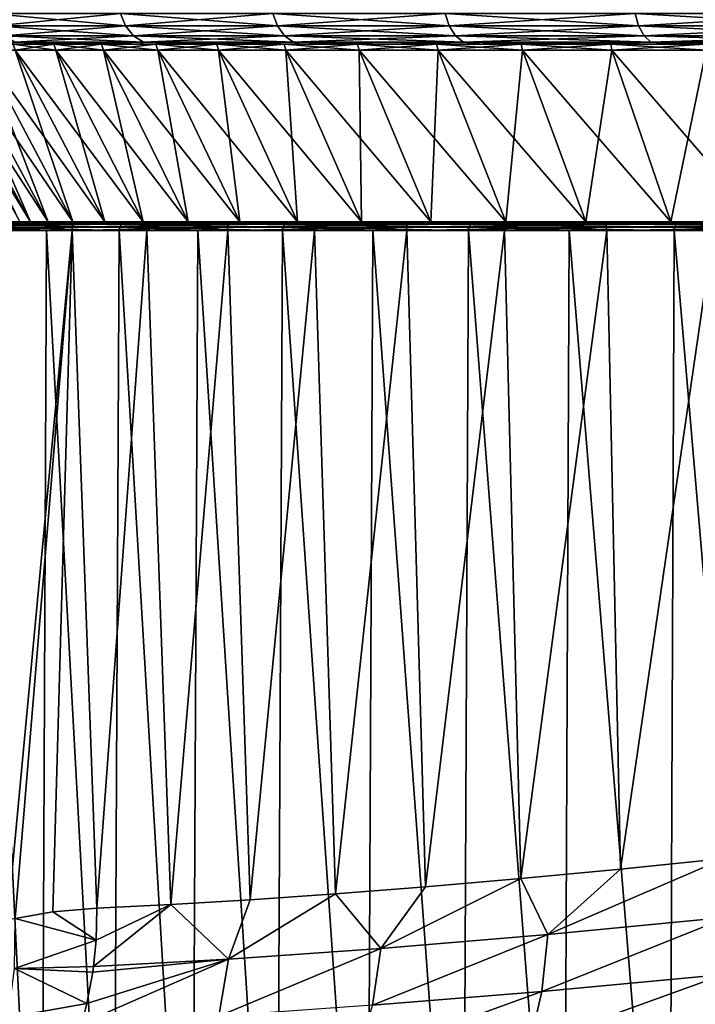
# Model space of a CAD drawing. Header units: metres. Extents: x -136 to 36, y -213 to -20.
# Tile 43 of 104: x -19.57 to -11.95, y -66.33 to -55.22. Entities that reach past the tile are written whole.
import ezdxf

# ---------------------------------------------------------------- set-up
doc = ezdxf.new("R2010")
doc.units = ezdxf.units.M
doc.layers.add('solid_11_382_033_XXX', color=7, linetype='CONTINUOUS')

msp = doc.modelspace()

# ---------------------------------------------------------------- linework, layer by layer
at = {"layer": 'solid_11_382_033_XXX'}
for points in [[(-19.897516, -55.15406, -11.487837), (-18.429321, -55.15406, -13.720121), (-19.836046, -55.29364, -11.452347)], [(-19.897516, -55.15406, 11.487837), (-19.836046, -55.29364, 11.452347), (-18.372385, -55.29364, 13.677734)], [(-18.429321, -55.15406, 13.720121), (-19.897516, -55.15406, 11.487837), (-18.372385, -55.29364, 13.677734)], [(-18.429321, -55.15406, -13.720121), (-18.372385, -55.29364, -13.677734), (-19.836046, -55.29364, -11.452347)], [(-18.429321, -55.15406, -13.720121), (-16.711899, -55.15406, -15.766864), (-18.372385, -55.29364, -13.677734)], [(-18.429321, -55.15406, 13.720121), (-18.372385, -55.29364, 13.677734), (-16.660271, -55.29364, 15.718154)], [(-16.711899, -55.15406, 15.766864), (-18.429321, -55.15406, 13.720121), (-16.660271, -55.29364, 15.718154)], [(-16.711899, -55.15406, -15.766864), (-16.660271, -55.29364, -15.718154), (-18.372385, -55.29364, -13.677734)], [(-16.711899, -55.15406, -15.766864), (-14.768478, -55.15406, -17.600388), (-16.660271, -55.29364, -15.718154)], [(-16.711899, -55.15406, 15.766864), (-16.660271, -55.29364, 15.718154), (-14.722853, -55.29364, 17.546013)], [(-14.768478, -55.15406, 17.600388), (-16.711899, -55.15406, 15.766864), (-14.722853, -55.29364, 17.546013)], [(-14.768478, -55.15406, -17.600388), (-14.722853, -55.29364, -17.546013), (-16.660271, -55.29364, -15.718154)], [(-14.768478, -55.15406, -17.600388), (-12.625339, -55.15406, -19.195896), (-14.722853, -55.29364, -17.546013)], [(-14.768478, -55.15406, 17.600388), (-14.722853, -55.29364, 17.546013), (-12.586334, -55.29364, 19.136591)], [(-12.625339, -55.15406, 19.195896), (-14.768478, -55.15406, 17.600388), (-12.586334, -55.29364, 19.136591)], [(-12.625339, -55.15406, -19.195896), (-12.586334, -55.29364, -19.136591), (-14.722853, -55.29364, -17.546013)], [(-12.625339, -55.15406, -19.195896), (-10.311463, -55.15406, -20.531813), (-12.586334, -55.29364, -19.136591)], [(-12.625339, -55.15406, 19.195896), (-12.586334, -55.29364, 19.136591), (-10.279608, -55.29364, 20.468382)], [(-10.311463, -55.15406, 20.531813), (-12.625339, -55.15406, 19.195896), (-10.279608, -55.29364, 20.468382)], [(-10.311463, -55.15406, -20.531813), (-10.279608, -55.29364, -20.468382), (-12.586334, -55.29364, -19.136591)], [(-19.836046, -55.29364, -11.452347), (-18.372385, -55.29364, -13.677734), (-19.7402, -55.404415, -11.39701)], [(-19.836046, -55.29364, 11.452347), (-19.7402, -55.404415, 11.39701), (-18.283611, -55.404415, 13.611645)], [(-18.372385, -55.29364, 13.677734), (-19.836046, -55.29364, 11.452347), (-18.283611, -55.404415, 13.611645)], [(-18.372385, -55.29364, -13.677734), (-18.283611, -55.404415, -13.611645), (-19.7402, -55.404415, -11.39701)], [(-18.372385, -55.29364, -13.677734), (-16.660271, -55.29364, -15.718154), (-18.283611, -55.404415, -13.611645)], [(-18.372385, -55.29364, 13.677734), (-18.283611, -55.404415, 13.611645), (-16.579769, -55.404415, 15.642205)], [(-16.660271, -55.29364, 15.718154), (-18.372385, -55.29364, 13.677734), (-16.579769, -55.404415, 15.642205)], [(-16.660271, -55.29364, -15.718154), (-16.579769, -55.404415, -15.642205), (-18.283611, -55.404415, -13.611645)], [(-16.660271, -55.29364, -15.718154), (-14.722853, -55.29364, -17.546013), (-16.579769, -55.404415, -15.642205)], [(-16.660271, -55.29364, 15.718154), (-16.579769, -55.404415, 15.642205), (-14.651713, -55.404415, 17.461231)], [(-14.722853, -55.29364, 17.546013), (-16.660271, -55.29364, 15.718154), (-14.651713, -55.404415, 17.461231)], [(-14.722853, -55.29364, -17.546013), (-14.651713, -55.404415, -17.461231), (-16.579769, -55.404415, -15.642205)], [(-14.722853, -55.29364, -17.546013), (-12.586334, -55.29364, -19.136591), (-14.651713, -55.404415, -17.461231)], [(-14.722853, -55.29364, 17.546013), (-14.651713, -55.404415, 17.461231), (-12.525518, -55.404415, 19.044127)], [(-12.586334, -55.29364, 19.136591), (-14.722853, -55.29364, 17.546013), (-12.525518, -55.404415, 19.044127)], [(-12.586334, -55.29364, -19.136591), (-12.525518, -55.404415, -19.044127), (-14.651713, -55.404415, -17.461231)], [(-12.586334, -55.29364, -19.136591), (-10.279608, -55.29364, -20.468382), (-12.525518, -55.404415, -19.044127)], [(-12.586334, -55.29364, 19.136591), (-12.525518, -55.404415, 19.044127), (-10.229938, -55.404415, 20.36948)], [(-10.279608, -55.29364, 20.468382), (-12.586334, -55.29364, 19.136591), (-10.229938, -55.404415, 20.36948)], [(-10.279608, -55.29364, -20.468382), (-10.229938, -55.404415, -20.36948), (-12.525518, -55.404415, -19.044127)], [(-19.7402, -55.404415, -11.39701), (-18.283611, -55.404415, -13.611645), (-19.619379, -55.475529, -11.327254)], [(-19.7402, -55.404415, 11.39701), (-19.619379, -55.475529, 11.327254), (-18.171707, -55.475529, 13.528335)], [(-18.283611, -55.404415, 13.611645), (-19.7402, -55.404415, 11.39701), (-18.171707, -55.475529, 13.528335)], [(-18.283611, -55.404415, -13.611645), (-18.171707, -55.475529, -13.528335), (-19.619379, -55.475529, -11.327254)], [(-18.283611, -55.404415, -13.611645), (-16.579769, -55.404415, -15.642205), (-18.171707, -55.475529, -13.528335)], [(-18.283611, -55.404415, 13.611645), (-18.171707, -55.475529, 13.528335), (-16.478292, -55.475529, 15.546467)], [(-16.579769, -55.404415, 15.642205), (-18.283611, -55.404415, 13.611645), (-16.478292, -55.475529, 15.546467)], [(-16.579769, -55.404415, -15.642205), (-16.478292, -55.475529, -15.546467), (-18.171707, -55.475529, -13.528335)], [(-16.579769, -55.404415, -15.642205), (-14.651713, -55.404415, -17.461231), (-16.478292, -55.475529, -15.546467)], [(-16.579769, -55.404415, 15.642205), (-16.478292, -55.475529, 15.546467), (-14.562037, -55.475529, 17.354361)], [(-14.651713, -55.404415, 17.461231), (-16.579769, -55.404415, 15.642205), (-14.562037, -55.475529, 17.354361)], [(-14.651713, -55.404415, -17.461231), (-14.562037, -55.475529, -17.354361), (-16.478292, -55.475529, -15.546467)], [(-14.651713, -55.404415, -17.461231), (-12.525518, -55.404415, -19.044127), (-14.562037, -55.475529, -17.354361)], [(-14.651713, -55.404415, 17.461231), (-14.562037, -55.475529, 17.354361), (-12.448855, -55.475529, 18.927567)], [(-12.525518, -55.404415, 19.044127), (-14.651713, -55.404415, 17.461231), (-12.448855, -55.475529, 18.927567)], [(-12.525518, -55.404415, -19.044127), (-12.448855, -55.475529, -18.927567), (-14.562037, -55.475529, -17.354361)], [(-12.525518, -55.404415, -19.044127), (-10.229938, -55.404415, -20.36948), (-12.448855, -55.475529, -18.927567)], [(-12.525518, -55.404415, 19.044127), (-12.448855, -55.475529, 18.927567), (-10.167325, -55.475529, 20.244808)], [(-10.229938, -55.404415, 20.36948), (-12.525518, -55.404415, 19.044127), (-10.167325, -55.475529, 20.244808)], [(-10.229938, -55.404415, -20.36948), (-10.167325, -55.475529, -20.244808), (-12.448855, -55.475529, -18.927567)], [(-19.619379, -55.475529, -11.327254), (-18.99737, -55.5, -12.056116), (-19.716894, -55.5, -10.83947)], [(-19.619379, -55.475529, 11.327254), (-19.716894, -55.5, 10.83947), (-18.99737, -55.5, 12.056116)], [(-19.638691, -55.5, -6.520495), (-19.716894, -55.5, -10.83947), (-18.99737, -55.5, -12.056116)], [(-19.180573, -55.5, 7.76535), (-18.99737, -55.5, 12.056116), (-19.716894, -55.5, 10.83947)], [(-19.638691, -55.5, 6.520491), (-19.180573, -55.5, 7.76535), (-19.716894, -55.5, 10.83947)], [(-19.180571, -55.5, -7.765355), (-19.638691, -55.5, -6.520495), (-18.99737, -55.5, -12.056116)], [(-19.159002, -55.566582, 7.756618), (-19.180573, -55.5, 7.76535), (-19.638691, -55.5, 6.520491)], [(-19.159002, -55.566582, 7.756618), (-19.638691, -55.5, 6.520491), (-19.616606, -55.566582, 6.51316)], [(-19.616606, -55.566582, -6.513164), (-19.638691, -55.5, -6.520495), (-19.180571, -55.5, -7.765355)], [(-19.619379, -55.475529, -11.327254), (-18.171707, -55.475529, -13.528335), (-18.99737, -55.5, -12.056116)], [(-19.619379, -55.475529, 11.327254), (-18.99737, -55.5, 12.056116), (-18.202873, -55.5, 13.225182)], [(-18.171707, -55.475529, 13.528335), (-19.619379, -55.475529, 11.327254), (-18.202873, -55.5, 13.225182)], [(-19.616606, -55.566582, -6.513164), (-19.180571, -55.5, -7.765355), (-19.159002, -55.566582, -7.756622)], [(-19.180573, -55.5, 7.76535), (-18.643635, -55.5, 8.978298), (-18.99737, -55.5, 12.056116)], [(-18.622669, -55.566582, 8.968204), (-18.643635, -55.5, 8.978298), (-19.180573, -55.5, 7.76535)], [(-18.622669, -55.566582, 8.968204), (-19.180573, -55.5, 7.76535), (-19.159002, -55.566582, 7.756618)], [(-18.643635, -55.5, -8.978303), (-19.180571, -55.5, -7.765355), (-18.99737, -55.5, -12.056116)], [(-19.159002, -55.566582, -7.756622), (-19.180571, -55.5, -7.765355), (-18.643635, -55.5, -8.978303)], [(-19.159002, -55.566582, -7.756622), (-18.643635, -55.5, -8.978303), (-18.622669, -55.566582, -8.968206)], [(-18.171707, -55.475529, -13.528335), (-18.202873, -55.5, -13.225182), (-18.99737, -55.5, -12.056116)], [(-18.643635, -55.5, -8.978303), (-18.99737, -55.5, -12.056116), (-18.202873, -55.5, -13.225182)], [(-18.643635, -55.5, 8.978298), (-18.202873, -55.5, 13.225182), (-18.99737, -55.5, 12.056116)], [(-18.030088, -55.5, -10.154357), (-18.643635, -55.5, -8.978303), (-18.202873, -55.5, -13.225182)], [(-18.643635, -55.5, 8.978298), (-18.030088, -55.5, 10.154354), (-18.202873, -55.5, 13.225182)], [(-18.009811, -55.566582, 10.142936), (-18.030088, -55.5, 10.154354), (-18.643635, -55.5, 8.978298)], [(-18.009811, -55.566582, 10.142936), (-18.643635, -55.5, 8.978298), (-18.622669, -55.566582, 8.968204)], [(-18.622669, -55.566582, -8.968206), (-18.643635, -55.5, -8.978303), (-18.030088, -55.5, -10.154357)], [(-18.622669, -55.566582, -8.968206), (-18.030088, -55.5, -10.154357), (-18.009811, -55.566582, -10.142939)], [(-18.171707, -55.475529, -13.528335), (-17.336535, -55.5, -14.342055), (-18.202873, -55.5, -13.225182)], [(-18.171707, -55.475529, 13.528335), (-18.202873, -55.5, 13.225182), (-17.336535, -55.5, 14.342055)], [(-18.030088, -55.5, -10.154357), (-18.202873, -55.5, -13.225182), (-17.336535, -55.5, -14.342055)], [(-17.342453, -55.5, 11.288682), (-17.336535, -55.5, 14.342055), (-18.202873, -55.5, 13.225182)], [(-18.030088, -55.5, 10.154354), (-17.342453, -55.5, 11.288682), (-18.202873, -55.5, 13.225182)], [(-18.171707, -55.475529, -13.528335), (-16.478292, -55.475529, -15.546467), (-17.336535, -55.5, -14.342055)], [(-18.171707, -55.475529, 13.528335), (-17.336535, -55.5, 14.342055), (-16.401781, -55.5, 15.402324)], [(-16.478292, -55.475529, 15.546467), (-18.171707, -55.475529, 13.528335), (-16.401781, -55.5, 15.402324)], [(-17.342451, -55.5, -11.288686), (-18.030088, -55.5, -10.154357), (-17.336535, -55.5, -14.342055)], [(-17.322948, -55.566582, 11.275989), (-17.342453, -55.5, 11.288682), (-18.030088, -55.5, 10.154354)], [(-17.322948, -55.566582, 11.275989), (-18.030088, -55.5, 10.154354), (-18.009811, -55.566582, 10.142936)], [(-18.009811, -55.566582, -10.142939), (-18.030088, -55.5, -10.154357), (-17.342451, -55.5, -11.288686)], [(-18.009811, -55.566582, -10.142939), (-17.342451, -55.5, -11.288686), (-17.322948, -55.566582, -11.275991)], [(-17.342453, -55.5, 11.288682), (-16.583551, -55.5, 12.376622), (-17.336535, -55.5, 14.342055)], [(-16.564901, -55.566582, 12.362706), (-16.583551, -55.5, 12.376622), (-17.342453, -55.5, 11.288682)], [(-16.564901, -55.566582, 12.362706), (-17.342453, -55.5, 11.288682), (-17.322948, -55.566582, 11.275989)], [(-16.583551, -55.5, -12.376627), (-17.342451, -55.5, -11.288686), (-17.336535, -55.5, -14.342055)], [(-17.322948, -55.566582, -11.275991), (-17.342451, -55.5, -11.288686), (-16.583551, -55.5, -12.376627)], [(-16.478292, -55.475529, -15.546467), (-16.401781, -55.5, -15.402324), (-17.336535, -55.5, -14.342055)], [(-16.583551, -55.5, -12.376627), (-17.336535, -55.5, -14.342055), (-16.401781, -55.5, -15.402324)], [(-16.583551, -55.5, 12.376622), (-16.401781, -55.5, 15.402324), (-17.336535, -55.5, 14.342055)], [(-17.322948, -55.566582, -11.275991), (-16.583551, -55.5, -12.376627), (-16.564901, -55.566582, -12.362709)], [(-15.756505, -55.5, -13.413711), (-16.583551, -55.5, -12.376627), (-16.401781, -55.5, -15.402324)], [(-16.583551, -55.5, 12.376622), (-15.756506, -55.5, 13.413706), (-16.401781, -55.5, 15.402324)], [(-15.738786, -55.566582, 13.398623), (-15.756506, -55.5, 13.413706), (-16.583551, -55.5, 12.376622)], [(-15.738786, -55.566582, 13.398623), (-16.583551, -55.5, 12.376622), (-16.564901, -55.566582, 12.362706)], [(-16.564901, -55.566582, -12.362709), (-16.583551, -55.5, -12.376627), (-15.756505, -55.5, -13.413711)], [(-16.564901, -55.566582, -12.362709), (-15.756505, -55.5, -13.413711), (-15.738786, -55.566582, -13.398625)], [(-16.478292, -55.475529, -15.546467), (-15.402292, -55.5, -16.40181), (-16.401781, -55.5, -15.402324)], [(-16.478292, -55.475529, -15.546467), (-14.562037, -55.475529, -17.354361), (-15.402292, -55.5, -16.40181)], [(-16.478292, -55.475529, 15.546467), (-16.401781, -55.5, 15.402324), (-15.402292, -55.5, 16.40181)], [(-14.562037, -55.475529, 17.354361), (-16.478292, -55.475529, 15.546467), (-15.402292, -55.5, 16.40181)], [(-15.756505, -55.5, -13.413711), (-16.401781, -55.5, -15.402324), (-15.402292, -55.5, -16.40181)], [(-15.756506, -55.5, 13.413706), (-15.402292, -55.5, 16.40181), (-16.401781, -55.5, 15.402324)], [(-15.756506, -55.5, 13.413706), (-14.864713, -55.5, 14.395669), (-15.402292, -55.5, 16.40181)], [(-14.847997, -55.566582, 14.379481), (-14.864713, -55.5, 14.395669), (-15.756506, -55.5, 13.413706)], [(-14.847997, -55.566582, 14.379481), (-15.756506, -55.5, 13.413706), (-15.738786, -55.566582, 13.398623)], [(-14.864712, -55.5, -14.395673), (-15.756505, -55.5, -13.413711), (-15.402292, -55.5, -16.40181)], [(-15.738786, -55.566582, -13.398625), (-15.756505, -55.5, -13.413711), (-14.864712, -55.5, -14.395673)], [(-15.738786, -55.566582, -13.398625), (-14.864712, -55.5, -14.395673), (-14.847997, -55.566582, -14.379484)], [(-14.562037, -55.475529, -17.354361), (-14.342022, -55.5, -17.336563), (-15.402292, -55.5, -16.40181)], [(-14.562037, -55.475529, 17.354361), (-15.402292, -55.5, 16.40181), (-14.342022, -55.5, 17.336563)], [(-14.864712, -55.5, -14.395673), (-15.402292, -55.5, -16.40181), (-14.342022, -55.5, -17.336563)], [(-14.864713, -55.5, 14.395669), (-14.342022, -55.5, 17.336563), (-15.402292, -55.5, 16.40181)], [(-14.864713, -55.5, 14.395669), (-13.911839, -55.5, 15.318477), (-14.342022, -55.5, 17.336563)], [(-13.896193, -55.566582, 15.301251), (-13.911839, -55.5, 15.318477), (-14.864713, -55.5, 14.395669)], [(-13.896193, -55.566582, 15.301251), (-14.864713, -55.5, 14.395669), (-14.847997, -55.566582, 14.379481)], [(-13.911838, -55.5, -15.31848), (-14.864712, -55.5, -14.395673), (-14.342022, -55.5, -17.336563)], [(-14.847997, -55.566582, -14.379484), (-14.864712, -55.5, -14.395673), (-13.911838, -55.5, -15.31848)], [(-14.847997, -55.566582, -14.379484), (-13.911838, -55.5, -15.31848), (-13.896193, -55.566582, -15.301254)], [(-14.562037, -55.475529, -17.354361), (-12.448855, -55.475529, -18.927567), (-14.342022, -55.5, -17.336563)], [(-14.562037, -55.475529, 17.354361), (-14.342022, -55.5, 17.336563), (-13.225146, -55.5, 18.202898)], [(-12.448855, -55.475529, 18.927567), (-14.562037, -55.475529, 17.354361), (-13.225146, -55.5, 18.202898)], [(-12.448855, -55.475529, -18.927567), (-13.225146, -55.5, -18.202898), (-14.342022, -55.5, -17.336563)], [(-13.911838, -55.5, -15.31848), (-14.342022, -55.5, -17.336563), (-13.225146, -55.5, -18.202898)], [(-13.911839, -55.5, 15.318477), (-13.225146, -55.5, 18.202898), (-14.342022, -55.5, 17.336563)], [(-13.911839, -55.5, 15.318477), (-12.901796, -55.5, 16.178339), (-13.225146, -55.5, 18.202898)], [(-12.887287, -55.566582, 16.160145), (-12.901796, -55.5, 16.178339), (-13.911839, -55.5, 15.318477)], [(-12.887287, -55.566582, 16.160145), (-13.911839, -55.5, 15.318477), (-13.896193, -55.566582, 15.301251)], [(-12.901795, -55.5, -16.178341), (-13.911838, -55.5, -15.31848), (-13.225146, -55.5, -18.202898)], [(-13.896193, -55.566582, -15.301254), (-13.911838, -55.5, -15.31848), (-12.901795, -55.5, -16.178341)], [(-13.896193, -55.566582, -15.301254), (-12.901795, -55.5, -16.178341), (-12.887287, -55.566582, -16.160149)], [(-12.448855, -55.475529, -18.927567), (-12.05608, -55.5, -18.997393), (-13.225146, -55.5, -18.202898)], [(-12.448855, -55.475529, 18.927567), (-13.225146, -55.5, 18.202898), (-12.05608, -55.5, 18.997393)], [(-12.901795, -55.5, -16.178341), (-13.225146, -55.5, -18.202898), (-12.05608, -55.5, -18.997393)], [(-12.901796, -55.5, 16.178339), (-12.05608, -55.5, 18.997393), (-13.225146, -55.5, 18.202898)], [(-12.901796, -55.5, 16.178339), (-11.838739, -55.5, 16.971718), (-12.05608, -55.5, 18.997393)], [(-11.825424, -55.566582, 16.952633), (-11.838739, -55.5, 16.971718), (-12.901796, -55.5, 16.178339)], [(-11.825424, -55.566582, 16.952633), (-12.901796, -55.5, 16.178339), (-12.887287, -55.566582, 16.160145)], [(-11.838737, -55.5, -16.971722), (-12.901795, -55.5, -16.178341), (-12.05608, -55.5, -18.997393)], [(-12.887287, -55.566582, -16.160149), (-12.901795, -55.5, -16.178341), (-11.838737, -55.5, -16.971722)], [(-12.887287, -55.566582, -16.160149), (-11.838737, -55.5, -16.971722), (-11.825424, -55.566582, -16.952637)], [(-12.448855, -55.475529, -18.927567), (-10.167325, -55.475529, -20.244808), (-12.05608, -55.5, -18.997393)], [(-12.448855, -55.475529, 18.927567), (-12.05608, -55.5, 18.997393), (-10.839432, -55.5, 19.716915)], [(-10.167325, -55.475529, 20.244808), (-12.448855, -55.475529, 18.927567), (-10.839432, -55.5, 19.716915)], [(-10.167325, -55.475529, -20.244808), (-10.839432, -55.5, -19.716915), (-12.05608, -55.5, -18.997393)], [(-11.838737, -55.5, -16.971722), (-12.05608, -55.5, -18.997393), (-10.839432, -55.5, -19.716915)], [(-11.838739, -55.5, 16.971718), (-10.839432, -55.5, 19.716915), (-12.05608, -55.5, 18.997393)], [(-19.445448, -57.50309, 2.50721), (-20.499907, -55.566582, 2.643169), (-20.627136, -55.566582, 1.324304)], [(-19.566132, -57.50309, 1.256185), (-19.445448, -57.50309, 2.50721), (-20.627136, -55.566582, 1.324304)], [(-19.445448, -57.50309, -2.507214), (-20.499907, -55.566582, -2.643172), (-20.288439, -55.566582, -3.951175)], [(-19.445448, -57.50309, -2.507214), (-19.566132, -57.50309, -1.256189), (-20.499907, -55.566582, -2.643172)], [(-19.244858, -57.50309, 3.747934), (-20.288439, -55.566582, 3.951171), (-20.499907, -55.566582, 2.643169)], [(-19.445448, -57.50309, 2.50721), (-19.244858, -57.50309, 3.747934), (-20.499907, -55.566582, 2.643169)], [(-19.244858, -57.50309, -3.747936), (-20.288439, -55.566582, -3.951175), (-19.993601, -55.566582, -5.242941)], [(-19.244858, -57.50309, -3.747936), (-19.445448, -57.50309, -2.507214), (-20.288439, -55.566582, -3.951175)], [(-18.965185, -57.50309, 4.973255), (-19.993601, -55.566582, 5.242938), (-20.288439, -55.566582, 3.951171)], [(-19.244858, -57.50309, 3.747934), (-18.965185, -57.50309, 4.973255), (-20.288439, -55.566582, 3.951171)], [(-18.965185, -57.50309, -4.973258), (-19.993601, -55.566582, -5.242941), (-19.616606, -55.566582, -6.513164)], [(-18.965185, -57.50309, -4.973258), (-19.244858, -57.50309, -3.747936), (-19.993601, -55.566582, -5.242941)], [(-18.607582, -57.50309, 6.17814), (-19.616606, -55.566582, 6.51316), (-19.993601, -55.566582, 5.242938)], [(-18.965185, -57.50309, 4.973255), (-18.607582, -57.50309, 6.17814), (-19.993601, -55.566582, 5.242938)], [(-18.607582, -57.50309, -6.178144), (-19.616606, -55.566582, -6.513164), (-19.159002, -55.566582, -7.756622)], [(-18.607582, -57.50309, -6.178144), (-18.965185, -57.50309, -4.973258), (-19.616606, -55.566582, -6.513164)], [(-18.173515, -57.50309, 7.357639), (-19.159002, -55.566582, 7.756618), (-19.616606, -55.566582, 6.51316)], [(-18.607582, -57.50309, 6.17814), (-18.173515, -57.50309, 7.357639), (-19.616606, -55.566582, 6.51316)], [(-18.173515, -57.50309, -7.357643), (-19.159002, -55.566582, -7.756622), (-18.622669, -55.566582, -8.968206)], [(-18.173515, -57.50309, -7.357643), (-18.607582, -57.50309, -6.178144), (-19.159002, -55.566582, -7.756622)], [(-17.66477, -57.50309, 8.506903), (-18.622669, -55.566582, 8.968204), (-19.159002, -55.566582, 7.756618)], [(-18.173515, -57.50309, 7.357639), (-17.66477, -57.50309, 8.506903), (-19.159002, -55.566582, 7.756618)], [(-17.66477, -57.50309, -8.506907), (-18.622669, -55.566582, -8.968206), (-18.009811, -55.566582, -10.142939)], [(-17.66477, -57.50309, -8.506907), (-18.173515, -57.50309, -7.357643), (-18.622669, -55.566582, -8.968206)], [(-17.083437, -57.50309, 9.621211), (-18.009811, -55.566582, 10.142936), (-18.622669, -55.566582, 8.968204)], [(-17.66477, -57.50309, 8.506903), (-17.083437, -57.50309, 9.621211), (-18.622669, -55.566582, 8.968204)], [(-17.083437, -57.50309, -9.621213), (-18.009811, -55.566582, -10.142939), (-17.322948, -55.566582, -11.275991)], [(-17.083437, -57.50309, -9.621213), (-17.66477, -57.50309, -8.506907), (-18.009811, -55.566582, -10.142939)], [(-16.431904, -57.50309, 10.695982), (-17.322948, -55.566582, 11.275989), (-18.009811, -55.566582, 10.142936)], [(-17.083437, -57.50309, 9.621211), (-16.431904, -57.50309, 10.695982), (-18.009811, -55.566582, 10.142936)], [(-16.431904, -57.50309, -10.695986), (-17.322948, -55.566582, -11.275991), (-16.564901, -55.566582, -12.362709)], [(-16.431904, -57.50309, -10.695986), (-17.083437, -57.50309, -9.621213), (-17.322948, -55.566582, -11.275991)], [(-15.71285, -57.50309, 11.726802), (-16.564901, -55.566582, 12.362706), (-17.322948, -55.566582, 11.275989)], [(-16.431904, -57.50309, 10.695982), (-15.71285, -57.50309, 11.726802), (-17.322948, -55.566582, 11.275989)], [(-15.712849, -57.50309, -11.726806), (-16.564901, -55.566582, -12.362709), (-15.738786, -55.566582, -13.398625)], [(-15.712849, -57.50309, -11.726806), (-16.431904, -57.50309, -10.695986), (-16.564901, -55.566582, -12.362709)], [(-14.929226, -57.50309, 12.709434), (-15.738786, -55.566582, 13.398623), (-16.564901, -55.566582, 12.362706)], [(-15.71285, -57.50309, 11.726802), (-14.929226, -57.50309, 12.709434), (-16.564901, -55.566582, 12.362706)], [(-14.929226, -57.50309, -12.709437), (-15.738786, -55.566582, -13.398625), (-14.847997, -55.566582, -14.379484)], [(-14.929226, -57.50309, -12.709437), (-15.712849, -57.50309, -11.726806), (-15.738786, -55.566582, -13.398625)], [(-14.084256, -57.50309, 13.639839), (-14.847997, -55.566582, 14.379481), (-15.738786, -55.566582, 13.398623)], [(-14.929226, -57.50309, 12.709434), (-14.084256, -57.50309, 13.639839), (-15.738786, -55.566582, 13.398623)], [(-14.084256, -57.50309, -13.639843), (-14.929226, -57.50309, -12.709437), (-14.847997, -55.566582, -14.379484)], [(-14.084256, -57.50309, -13.639843), (-14.847997, -55.566582, -14.379484), (-13.896193, -55.566582, -15.301254)], [(-13.181412, -57.50309, 14.514196), (-13.896193, -55.566582, 15.301251), (-14.847997, -55.566582, 14.379481)], [(-14.084256, -57.50309, 13.639839), (-13.181412, -57.50309, 14.514196), (-14.847997, -55.566582, 14.379481)], [(-13.181411, -57.50309, -14.5142), (-14.084256, -57.50309, -13.639843), (-13.896193, -55.566582, -15.301254)], [(-13.181411, -57.50309, -14.5142), (-13.896193, -55.566582, -15.301254), (-12.887287, -55.566582, -16.160149)], [(-12.224401, -57.50309, 15.328912), (-12.887287, -55.566582, 16.160145), (-13.896193, -55.566582, 15.301251)], [(-13.181412, -57.50309, 14.514196), (-12.224401, -57.50309, 15.328912), (-13.896193, -55.566582, 15.301251)], [(-12.224401, -57.50309, -15.328915), (-13.181411, -57.50309, -14.5142), (-12.887287, -55.566582, -16.160149)], [(-12.224401, -57.50309, -15.328915), (-12.887287, -55.566582, -16.160149), (-11.825424, -55.566582, -16.952637)], [(-11.217157, -57.50309, 16.080637), (-11.825424, -55.566582, 16.952633), (-12.887287, -55.566582, 16.160145)], [(-12.224401, -57.50309, 15.328912), (-11.217157, -57.50309, 16.080637), (-12.887287, -55.566582, 16.160145)], [(-11.217157, -57.50309, -16.080641), (-12.224401, -57.50309, -15.328915), (-11.825424, -55.566582, -16.952637)], [(-18.962543, -57.532406, -12.932534), (-18.974113, -57.564892, -12.954021), (-20.435146, -57.564892, -10.506406)], [(-18.962543, -57.532406, -12.932534), (-20.435146, -57.564892, -10.506406), (-20.420715, -57.532406, -10.487085)], [(-20.420715, -57.532406, -10.487085), (-20.39603, -57.5107, -10.464095), (-18.941206, -57.5107, -12.906209)], [(-18.962543, -57.532406, -12.932534), (-20.420715, -57.532406, -10.487085), (-18.941206, -57.5107, -12.906209)], [(-20.39603, -57.5107, -10.464095), (-20.365034, -57.50309, -10.440695), (-18.913568, -57.50309, -12.878821)], [(-18.941206, -57.5107, -12.906209), (-20.39603, -57.5107, -10.464095), (-18.913568, -57.50309, -12.878821)], [(-20.365034, -57.50309, -10.440695), (-19.566132, -57.50309, -1.256189), (-19.445448, -57.50309, -2.507214)], [(-20.365034, -57.50309, -10.440695), (-19.445448, -57.50309, -2.507214), (-19.244858, -57.50309, -3.747936)], [(-20.365034, -57.50309, -10.440695), (-19.244858, -57.50309, -3.747936), (-18.965185, -57.50309, -4.973258)], [(-18.913568, -57.50309, -12.878821), (-20.365034, -57.50309, -10.440695), (-18.965185, -57.50309, -4.973258)], [(-19.97361, -57.532406, 11.376938), (-19.99515, -57.564892, 11.382912), (-18.436935, -57.564892, 13.769836)], [(-19.97361, -57.532406, 11.376938), (-18.416683, -57.532406, 13.760731), (-19.943052, -57.5107, 11.364993)], [(-19.97361, -57.532406, 11.376938), (-18.436935, -57.564892, 13.769836), (-18.416683, -57.532406, 13.760731)], [(-19.943052, -57.5107, 11.364993), (-18.38817, -57.5107, 13.744653), (-19.908094, -57.50309, 11.349053)], [(-18.416683, -57.532406, 13.760731), (-18.38817, -57.5107, 13.744653), (-19.943052, -57.5107, 11.364993)], [(-19.908094, -57.50309, 11.349053), (-19.445448, -57.50309, 2.50721), (-19.566132, -57.50309, 1.256185)], [(-19.908094, -57.50309, 11.349053), (-18.355692, -57.50309, 13.72419), (-19.445448, -57.50309, 2.50721)], [(-18.38817, -57.5107, 13.744653), (-18.355692, -57.50309, 13.72419), (-19.908094, -57.50309, 11.349053)], [(-18.355692, -57.50309, 13.72419), (-19.244858, -57.50309, 3.747934), (-19.445448, -57.50309, 2.50721)], [(-18.355692, -57.50309, 13.72419), (-18.965185, -57.50309, 4.973255), (-19.244858, -57.50309, 3.747934)], [(-17.213047, -57.532406, -15.178807), (-17.221445, -57.564892, -15.20204), (-18.974113, -57.564892, -12.954021)], [(-17.213047, -57.532406, -15.178807), (-18.974113, -57.564892, -12.954021), (-18.962543, -57.532406, -12.932534)], [(-18.913568, -57.50309, -12.878821), (-18.965185, -57.50309, -4.973258), (-18.607582, -57.50309, -6.178144)], [(-18.355692, -57.50309, 13.72419), (-18.607582, -57.50309, 6.17814), (-18.965185, -57.50309, 4.973255)], [(-18.962543, -57.532406, -12.932534), (-18.941206, -57.5107, -12.906209), (-17.195496, -57.5107, -15.14963)], [(-17.213047, -57.532406, -15.178807), (-18.962543, -57.532406, -12.932534), (-17.195496, -57.5107, -15.14963)], [(-18.941206, -57.5107, -12.906209), (-18.913568, -57.50309, -12.878821), (-17.171722, -57.50309, -15.118733)], [(-17.195496, -57.5107, -15.14963), (-18.941206, -57.5107, -12.906209), (-17.171722, -57.50309, -15.118733)], [(-18.913568, -57.50309, -12.878821), (-18.607582, -57.50309, -6.178144), (-18.173515, -57.50309, -7.357643)], [(-18.913568, -57.50309, -12.878821), (-18.173515, -57.50309, -7.357643), (-17.66477, -57.50309, -8.506907)], [(-17.171722, -57.50309, -15.118733), (-18.913568, -57.50309, -12.878821), (-17.66477, -57.50309, -8.506907)], [(-18.355692, -57.50309, 13.72419), (-18.173515, -57.50309, 7.357639), (-18.607582, -57.50309, 6.17814)], [(-18.416683, -57.532406, 13.760731), (-18.436935, -57.564892, 13.769836), (-16.595345, -57.564892, 15.945607)], [(-18.416683, -57.532406, 13.760731), (-16.576818, -57.532406, 15.933603), (-18.38817, -57.5107, 13.744653)], [(-18.416683, -57.532406, 13.760731), (-16.595345, -57.564892, 15.945607), (-16.576818, -57.532406, 15.933603)], [(-18.38817, -57.5107, 13.744653), (-16.550896, -57.5107, 15.913722), (-18.355692, -57.50309, 13.72419)], [(-16.576818, -57.532406, 15.933603), (-16.550896, -57.5107, 15.913722), (-18.38817, -57.5107, 13.744653)], [(-18.355692, -57.50309, 13.72419), (-16.521477, -57.50309, 15.889109), (-18.173515, -57.50309, 7.357639)], [(-16.550896, -57.5107, 15.913722), (-16.521477, -57.50309, 15.889109), (-18.355692, -57.50309, 13.72419)], [(-16.521477, -57.50309, 15.889109), (-17.66477, -57.50309, 8.506903), (-18.173515, -57.50309, 7.357639)], [(-17.171722, -57.50309, -15.118733), (-17.66477, -57.50309, -8.506907), (-17.083437, -57.50309, -9.621213)], [(-16.521477, -57.50309, 15.889109), (-17.083437, -57.50309, 9.621211), (-17.66477, -57.50309, 8.506903)], [(-15.199101, -57.532406, -17.191395), (-15.204081, -57.564892, -17.21591), (-17.221445, -57.564892, -15.20204)], [(-15.199101, -57.532406, -17.191395), (-17.221445, -57.564892, -15.20204), (-17.213047, -57.532406, -15.178807)], [(-17.213047, -57.532406, -15.178807), (-17.195496, -57.5107, -15.14963), (-15.18571, -57.5107, -17.159904)], [(-15.199101, -57.532406, -17.191395), (-17.213047, -57.532406, -15.178807), (-15.18571, -57.5107, -17.159904)], [(-17.195496, -57.5107, -15.14963), (-17.171722, -57.50309, -15.118733), (-15.166242, -57.50309, -17.12604)], [(-15.18571, -57.5107, -17.159904), (-17.195496, -57.5107, -15.14963), (-15.166242, -57.50309, -17.12604)], [(-17.171722, -57.50309, -15.118733), (-17.083437, -57.50309, -9.621213), (-16.431904, -57.50309, -10.695986)], [(-17.171722, -57.50309, -15.118733), (-16.431904, -57.50309, -10.695986), (-15.712849, -57.50309, -11.726806)], [(-15.166242, -57.50309, -17.12604), (-17.171722, -57.50309, -15.118733), (-15.712849, -57.50309, -11.726806)], [(-16.521477, -57.50309, 15.889109), (-16.431904, -57.50309, 10.695982), (-17.083437, -57.50309, 9.621211)], [(-16.576818, -57.532406, 15.933603), (-16.595345, -57.564892, 15.945607), (-14.498681, -57.564892, 17.876781)], [(-16.576818, -57.532406, 15.933603), (-14.482279, -57.532406, 17.862175), (-16.550896, -57.5107, 15.913722)], [(-16.576818, -57.532406, 15.933603), (-14.498681, -57.564892, 17.876781), (-14.482279, -57.532406, 17.862175)], [(-16.550896, -57.5107, 15.913722), (-14.459444, -57.5107, 17.83889), (-16.521477, -57.50309, 15.889109)], [(-14.482279, -57.532406, 17.862175), (-14.459444, -57.5107, 17.83889), (-16.550896, -57.5107, 15.913722)], [(-16.521477, -57.50309, 15.889109), (-14.433607, -57.50309, 17.810574), (-16.431904, -57.50309, 10.695982)], [(-14.459444, -57.5107, 17.83889), (-14.433607, -57.50309, 17.810574), (-16.521477, -57.50309, 15.889109)], [(-14.433607, -57.50309, 17.810574), (-15.71285, -57.50309, 11.726802), (-16.431904, -57.50309, 10.695982)], [(-14.433607, -57.50309, 17.810574), (-14.929226, -57.50309, 12.709434), (-15.71285, -57.50309, 11.726802)], [(-15.166242, -57.50309, -17.12604), (-15.712849, -57.50309, -11.726806), (-14.929226, -57.50309, -12.709437)], [(-12.951649, -57.532406, -18.939377), (-12.953028, -57.564892, -18.964682), (-15.204081, -57.564892, -17.21591)], [(-12.951649, -57.532406, -18.939377), (-15.204081, -57.564892, -17.21591), (-15.199101, -57.532406, -17.191395)], [(-15.199101, -57.532406, -17.191395), (-15.18571, -57.5107, -17.159904), (-12.942713, -57.5107, -18.906158)], [(-12.951649, -57.532406, -18.939377), (-15.199101, -57.532406, -17.191395), (-12.942713, -57.5107, -18.906158)], [(-15.18571, -57.5107, -17.159904), (-15.166242, -57.50309, -17.12604), (-12.927914, -57.50309, -18.869919)], [(-12.942713, -57.5107, -18.906158), (-15.18571, -57.5107, -17.159904), (-12.927914, -57.50309, -18.869919)], [(-15.166242, -57.50309, -17.12604), (-14.929226, -57.50309, -12.709437), (-14.084256, -57.50309, -13.639843)], [(-15.166242, -57.50309, -17.12604), (-14.084256, -57.50309, -13.639843), (-13.181411, -57.50309, -14.5142)], [(-12.927914, -57.50309, -18.869919), (-15.166242, -57.50309, -17.12604), (-13.181411, -57.50309, -14.5142)], [(-14.433607, -57.50309, 17.810574), (-14.084256, -57.50309, 13.639839), (-14.929226, -57.50309, 12.709434)], [(-14.482279, -57.532406, 17.862175), (-14.498681, -57.564892, 17.876781), (-12.179171, -57.564892, 19.533678)], [(-14.482279, -57.532406, 17.862175), (-12.165245, -57.532406, 19.516815), (-14.459444, -57.5107, 17.83889)], [(-14.482279, -57.532406, 17.862175), (-12.179171, -57.564892, 19.533678), (-12.165245, -57.532406, 19.516815)], [(-14.459444, -57.5107, 17.83889), (-12.145935, -57.5107, 19.490593), (-14.433607, -57.50309, 17.810574)], [(-12.165245, -57.532406, 19.516815), (-12.145935, -57.5107, 19.490593), (-14.459444, -57.5107, 17.83889)], [(-14.433607, -57.50309, 17.810574), (-12.124139, -57.50309, 19.459085), (-14.084256, -57.50309, 13.639839)], [(-12.145935, -57.5107, 19.490593), (-12.124139, -57.50309, 19.459085), (-14.433607, -57.50309, 17.810574)], [(-12.124139, -57.50309, 19.459085), (-13.181412, -57.50309, 14.514196), (-14.084256, -57.50309, 13.639839)], [(-12.124139, -57.50309, 19.459085), (-12.224401, -57.50309, 15.328912), (-13.181412, -57.50309, 14.514196)], [(-12.927914, -57.50309, -18.869919), (-13.181411, -57.50309, -14.5142), (-12.224401, -57.50309, -15.328915)], [(-10.505217, -57.532406, -20.395899), (-10.502885, -57.564892, -20.421471), (-12.953028, -57.564892, -18.964682)], [(-10.505217, -57.532406, -20.395899), (-12.953028, -57.564892, -18.964682), (-12.951649, -57.532406, -18.939377)], [(-12.951649, -57.532406, -18.939377), (-12.942713, -57.5107, -18.906158), (-10.500951, -57.5107, -20.361576)], [(-10.505217, -57.532406, -20.395899), (-12.951649, -57.532406, -18.939377), (-10.500951, -57.5107, -20.361576)], [(-12.942713, -57.5107, -18.906158), (-12.927914, -57.50309, -18.869919), (-10.491104, -57.50309, -20.323601)], [(-10.500951, -57.5107, -20.361576), (-12.942713, -57.5107, -18.906158), (-10.491104, -57.50309, -20.323601)], [(-12.927914, -57.50309, -18.869919), (-12.224401, -57.50309, -15.328915), (-11.217157, -57.50309, -16.080641)], [(-10.491104, -57.50309, -20.323601), (-12.927914, -57.50309, -18.869919), (-11.217157, -57.50309, -16.080641)], [(-12.124139, -57.50309, 19.459085), (-11.217157, -57.50309, 16.080637), (-12.224401, -57.50309, 15.328912)], [(-12.165245, -57.532406, 19.516815), (-12.179171, -57.564892, 19.533678), (-9.672465, -57.564892, 20.890831)], [(-12.165245, -57.532406, 19.516815), (-9.661313, -57.532406, 20.872105), (-12.145935, -57.5107, 19.490593)], [(-12.165245, -57.532406, 19.516815), (-9.672465, -57.564892, 20.890831), (-9.661313, -57.532406, 20.872105)], [(-12.145935, -57.5107, 19.490593), (-9.645899, -57.5107, 20.843462), (-12.124139, -57.50309, 19.459085)], [(-9.661313, -57.532406, 20.872105), (-9.645899, -57.5107, 20.843462), (-12.145935, -57.5107, 19.490593)], [(-12.124139, -57.50309, 19.459085), (-9.628531, -57.50309, 20.809332), (-11.217157, -57.50309, 16.080637)], [(-9.645899, -57.5107, 20.843462), (-9.628531, -57.50309, 20.809332), (-12.124139, -57.50309, 19.459085)], [(-18.974113, -57.564892, -12.954021), (-19.743528, -57.603088, -11.766103), (-20.437044, -57.603088, -10.519265)], [(-20.435146, -57.564892, -10.506406), (-18.974113, -57.564892, -12.954021), (-20.437044, -57.603088, -10.519265)], [(-20.065014, -71.426323, 11.274472), (-19.325581, -71.426117, 12.50275), (-20.004427, -57.603088, 11.381925)], [(-19.99515, -57.564892, 11.382912), (-20.004427, -57.603088, 11.381925), (-19.262215, -57.603088, 12.600402)], [(-19.325581, -71.426117, 12.50275), (-19.262215, -57.603088, 12.600402), (-20.004427, -57.603088, 11.381925)], [(-19.99515, -57.564892, 11.382912), (-19.262215, -57.603088, 12.600402), (-18.445883, -57.603088, 13.770517)], [(-18.436935, -57.564892, 13.769836), (-19.99515, -57.564892, 11.382912), (-18.445883, -57.603088, 13.770517)], [(-18.974113, -57.564892, -12.954021), (-18.974043, -57.603088, -12.967543), (-19.743528, -57.603088, -11.766103)], [(-19.703499, -65.383209, -11.832836), (-19.743528, -57.603088, -11.766103), (-18.974043, -57.603088, -12.967543)], [(-19.615404, -65.363312, -11.977919), (-19.703499, -65.383209, -11.832836), (-18.974043, -57.603088, -12.967543)], [(-19.193571, -65.289246, -12.641168), (-19.615404, -65.363312, -11.977919), (-18.974043, -57.603088, -12.967543)], [(-19.325581, -71.426117, 12.50275), (-18.510832, -71.425987, 13.682881), (-19.262215, -57.603088, 12.600402)], [(-18.510832, -71.425987, 13.682881), (-18.445883, -57.603088, 13.770517), (-19.262215, -57.603088, 12.600402)], [(-19.193571, -65.289246, -12.641168), (-18.974043, -57.603088, -12.967543), (-18.695696, -65.246361, -13.36477)], [(-18.974113, -57.564892, -12.954021), (-17.221445, -57.564892, -15.20204), (-18.974043, -57.603088, -12.967543)], [(-17.221445, -57.564892, -15.20204), (-18.131544, -57.603088, -14.118961), (-18.974043, -57.603088, -12.967543)], [(-18.974043, -57.603088, -12.967543), (-18.131544, -57.603088, -14.118961), (-18.695696, -65.246361, -13.36477)], [(-18.131544, -57.603088, -14.118961), (-17.863279, -65.208153, -14.45613), (-18.695696, -65.246361, -13.36477)], [(-18.510832, -71.425987, 13.682881), (-17.624224, -71.425941, 14.809822), (-18.445883, -57.603088, 13.770517)], [(-18.436935, -57.564892, 13.769836), (-18.445883, -57.603088, 13.770517), (-17.558571, -57.603088, 14.887767)], [(-17.624224, -71.425941, 14.809822), (-17.558571, -57.603088, 14.887767), (-18.445883, -57.603088, 13.770517)], [(-18.436935, -57.564892, 13.769836), (-17.558571, -57.603088, 14.887767), (-16.603695, -57.603088, 15.947852)], [(-16.595345, -57.564892, 15.945607), (-18.436935, -57.564892, 13.769836), (-16.603695, -57.603088, 15.947852)], [(-17.221445, -57.564892, -15.20204), (-17.219276, -57.603088, -15.215928), (-18.131544, -57.603088, -14.118961)], [(-18.131544, -57.603088, -14.118961), (-17.219276, -57.603088, -15.215928), (-17.863279, -65.208153, -14.45613)], [(-17.219276, -57.603088, -15.215928), (-16.965771, -65.155045, -15.497504), (-17.863279, -65.208153, -14.45613)], [(-17.624224, -71.425941, 14.809822), (-16.669102, -71.425964, 15.879337), (-17.558571, -57.603088, 14.887767)], [(-16.669102, -71.425964, 15.879337), (-16.603695, -57.603088, 15.947852), (-17.558571, -57.603088, 14.887767)], [(-17.221445, -57.564892, -15.20204), (-15.204081, -57.564892, -17.21591), (-17.219276, -57.603088, -15.215928)], [(-15.204081, -57.564892, -17.21591), (-16.240751, -57.603088, -16.254223), (-17.219276, -57.603088, -15.215928)], [(-17.219276, -57.603088, -15.215928), (-16.240751, -57.603088, -16.254223), (-16.965771, -65.155045, -15.497504)], [(-16.240751, -57.603088, -16.254223), (-16.006311, -65.087791, -16.48469), (-16.965771, -65.155045, -15.497504)], [(-16.669102, -71.425964, 15.879337), (-15.649114, -71.426056, 16.887329), (-16.603695, -57.603088, 15.947852)], [(-16.595345, -57.564892, 15.945607), (-16.603695, -57.603088, 15.947852), (-15.584929, -57.603088, 16.946693)], [(-15.649114, -71.426056, 16.887329), (-15.584929, -57.603088, 16.946693), (-16.603695, -57.603088, 15.947852)], [(-16.595345, -57.564892, 15.945607), (-15.584929, -57.603088, 16.946693), (-14.506193, -57.603088, 17.880447)], [(-14.498681, -57.564892, 17.876781), (-16.595345, -57.564892, 15.945607), (-14.506193, -57.603088, 17.880447)], [(-15.204081, -57.564892, -17.21591), (-15.199731, -57.603088, -17.229847), (-16.240751, -57.603088, -16.254223)], [(-16.240751, -57.603088, -16.254223), (-15.199731, -57.603088, -17.229847), (-16.006311, -65.087791, -16.48469)], [(-15.199731, -57.603088, -17.229847), (-14.988263, -65.007034, -17.413778), (-16.006311, -65.087791, -16.48469)], [(-15.649114, -71.426056, 16.887329), (-14.568279, -71.426231, 17.829807), (-15.584929, -57.603088, 16.946693)], [(-14.568279, -71.426231, 17.829807), (-14.506193, -57.603088, 17.880447), (-15.584929, -57.603088, 16.946693)], [(-15.204081, -57.564892, -17.21591), (-12.953028, -57.564892, -18.964682), (-15.199731, -57.603088, -17.229847)], [(-12.953028, -57.564892, -18.964682), (-14.100223, -57.603088, -18.139051), (-15.199731, -57.603088, -17.229847)], [(-15.199731, -57.603088, -17.229847), (-14.100223, -57.603088, -18.139051), (-14.988263, -65.007034, -17.413778)], [(-14.100223, -57.603088, -18.139051), (-13.915234, -64.913345, -18.281101), (-14.988263, -65.007034, -17.413778)], [(-14.568279, -71.426231, 17.829807), (-13.430825, -71.426483, 18.703087), (-14.506193, -57.603088, 17.880447)], [(-14.498681, -57.564892, 17.876781), (-14.506193, -57.603088, 17.880447), (-13.371638, -57.603088, 18.74552)], [(-13.430825, -71.426483, 18.703087), (-13.371638, -57.603088, 18.74552), (-14.506193, -57.603088, 17.880447)], [(-14.498681, -57.564892, 17.876781), (-13.371638, -57.603088, 18.74552), (-12.185629, -57.603088, 19.538584)], [(-12.179171, -57.564892, 19.533678), (-14.498681, -57.564892, 17.876781), (-12.185629, -57.603088, 19.538584)], [(-12.953028, -57.564892, -18.964682), (-12.946458, -57.603088, -18.978333), (-14.100223, -57.603088, -18.139051)], [(-14.100223, -57.603088, -18.139051), (-12.946458, -57.603088, -18.978333), (-13.915234, -64.913345, -18.281101)], [(-12.946458, -57.603088, -18.978333), (-12.791137, -64.80719, -19.083187), (-13.915234, -64.913345, -18.281101)], [(-13.430825, -71.426483, 18.703087), (-12.24116, -71.426811, 19.503784), (-13.371638, -57.603088, 18.74552)], [(-12.24116, -71.426811, 19.503784), (-12.185629, -57.603088, 19.538584), (-13.371638, -57.603088, 18.74552)], [(-12.953028, -57.564892, -18.964682), (-10.502885, -57.564892, -20.421471), (-12.946458, -57.603088, -18.978333)], [(-10.502885, -57.564892, -20.421471), (-11.742875, -57.603088, -19.744465), (-12.946458, -57.603088, -18.978333)], [(-12.946458, -57.603088, -18.978333), (-11.742875, -57.603088, -19.744465), (-12.791137, -64.80719, -19.083187)], [(-11.742875, -57.603088, -19.744465), (-11.620048, -64.688881, -19.816883), (-12.791137, -64.80719, -19.083187)], [(-12.24116, -71.426811, 19.503784), (-11.003905, -71.427238, 20.22879), (-12.185629, -57.603088, 19.538584)], [(-12.179171, -57.564892, 19.533678), (-12.185629, -57.603088, 19.538584), (-10.952731, -57.603088, 20.256588)], [(-11.003905, -71.427238, 20.22879), (-10.952731, -57.603088, 20.256588), (-12.185629, -57.603088, 19.538584)], [(-12.179171, -57.564892, 19.533678), (-10.952731, -57.603088, 20.256588), (-9.677687, -57.603088, 20.896767)], [(-9.672465, -57.564892, 20.890831), (-12.179171, -57.564892, 19.533678), (-9.677687, -57.603088, 20.896767)], [(-13.609789, -65.543144, -18.58032), (-12.791137, -64.80719, -19.083187), (-11.620048, -64.688881, -19.816883)], [(-13.609789, -65.543144, -18.58032), (-11.620048, -64.688881, -19.816883), (-11.578933, -65.349014, -19.907824)], [(-13.609789, -65.543144, -18.58032), (-13.915234, -64.913345, -18.281101), (-12.791137, -64.80719, -19.083187)], [(-15.49447, -65.702141, -17.042883), (-14.988263, -65.007034, -17.413778), (-13.915234, -64.913345, -18.281101)], [(-15.49447, -65.702141, -17.042883), (-13.915234, -64.913345, -18.281101), (-13.609789, -65.543144, -18.58032)], [(-17.209787, -65.824013, -15.312437), (-16.965771, -65.155045, -15.497504), (-16.006311, -65.087791, -16.48469)], [(-17.209787, -65.824013, -15.312437), (-16.006311, -65.087791, -16.48469), (-15.49447, -65.702141, -17.042883)], [(-15.49447, -65.702141, -17.042883), (-16.006311, -65.087791, -16.48469), (-14.988263, -65.007034, -17.413778)], [(-17.209787, -65.824013, -15.312437), (-17.863279, -65.208153, -14.45613), (-16.965771, -65.155045, -15.497504)], [(-18.705582, -65.609344, -13.380646), (-19.615404, -65.363312, -11.977919), (-19.193571, -65.289246, -12.641168)], [(-18.705582, -65.609344, -13.380646), (-19.193571, -65.289246, -12.641168), (-18.695696, -65.246361, -13.36477)], [(-18.705582, -65.609344, -13.380646), (-17.863279, -65.208153, -14.45613), (-18.734539, -65.905762, -13.408999)], [(-17.209787, -65.824013, -15.312437), (-18.734539, -65.905762, -13.408999), (-17.863279, -65.208153, -14.45613)], [(-18.705582, -65.609344, -13.380646), (-18.695696, -65.246361, -13.36477), (-17.863279, -65.208153, -14.45613)], [(-19.624098, -65.928253, -12.043363), (-19.615404, -65.363312, -11.977919), (-18.705582, -65.609344, -13.380646)], [(-11.578933, -65.349014, -19.907824), (-11.625159, -65.997215, -20.081722), (-13.679624, -66.186378, -18.742462)], [(-13.609789, -65.543144, -18.58032), (-11.578933, -65.349014, -19.907824), (-13.679624, -66.186378, -18.742462)], [(-19.624098, -65.928253, -12.043363), (-18.705582, -65.609344, -13.380646), (-18.734539, -65.905762, -13.408999)], [(-13.609789, -65.543144, -18.58032), (-13.679624, -66.186378, -18.742462), (-15.586274, -66.342476, -17.190746)], [(-15.49447, -65.702141, -17.042883), (-13.609789, -65.543144, -18.58032), (-15.586274, -66.342476, -17.190746)], [(-15.49447, -65.702141, -17.042883), (-15.586274, -66.342476, -17.190746), (-17.322075, -66.464485, -15.443622)], [(-17.209787, -65.824013, -15.312437), (-15.49447, -65.702141, -17.042883), (-17.322075, -66.464485, -15.443622)], [(-17.209787, -65.824013, -15.312437), (-18.865953, -66.550362, -13.521086), (-18.808233, -66.322189, -13.473156)], [(-17.209787, -65.824013, -15.312437), (-17.322075, -66.464485, -15.443622), (-18.865953, -66.550362, -13.521086)], [(-17.209787, -65.824013, -15.312437), (-18.808233, -66.322189, -13.473156), (-18.743206, -65.96904, -13.416884)], [(-17.209787, -65.824013, -15.312437), (-18.743206, -65.96904, -13.416884), (-18.734539, -65.905762, -13.408999)], [(-19.697924, -66.479935, -12.159954), (-19.624098, -65.928253, -12.043363), (-18.808233, -66.322189, -13.473156)], [(-19.624098, -65.928253, -12.043363), (-18.734539, -65.905762, -13.408999), (-18.743206, -65.96904, -13.416884)], [(-19.624098, -65.928253, -12.043363), (-18.743206, -65.96904, -13.416884), (-18.808233, -66.322189, -13.473156)], [(-11.625159, -65.997215, -20.081722), (-11.730951, -66.605553, -20.348692), (-13.817145, -66.790016, -18.990728)], [(-13.679624, -66.186378, -18.742462), (-11.625159, -65.997215, -20.081722), (-13.817145, -66.790016, -18.990728)], [(-13.679624, -66.186378, -18.742462), (-13.817145, -66.790016, -18.990728), (-15.753191, -66.943336, -17.417519)], [(-15.586274, -66.342476, -17.190746), (-13.679624, -66.186378, -18.742462), (-15.753191, -66.943336, -17.417519)], [(-19.697924, -66.479935, -12.159954), (-18.808233, -66.322189, -13.473156), (-18.865953, -66.550362, -13.521086)]]:
    msp.add_3dface(points, dxfattribs=at)

doc.saveas('drawing.dxf')
